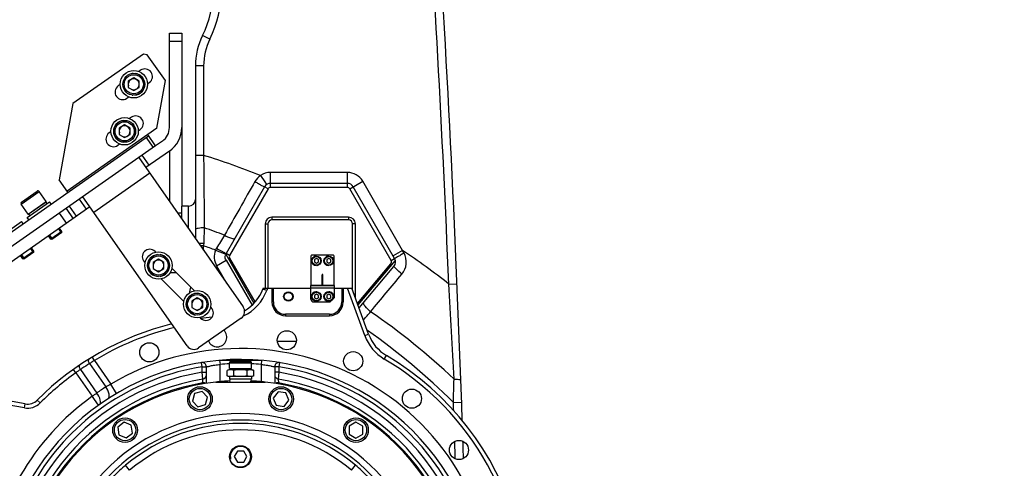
# Model space of a CAD drawing. Header units: millimetres. Extents: x 0 to 11890, y 0 to 8410.
# Tile 163 of 190: x 5989 to 6709, y 5723 to 6050. Entities that reach past the tile are written whole.
import ezdxf

# ---------------------------------------------------------------- set-up
doc = ezdxf.new("R2010")
doc.units = ezdxf.units.MM
doc.header["$LTSCALE"] = 653.95
doc.layers.get('0').update_dxf_attribs({"linetype": 'CONTINUOUS'})
for name, color, linetype in [('304103000052DXF_CONTINUOUS_LINE', 7, 'CONTINUOUS'), ('304103000060DXF_CONTINUOUS_LINE', 7, 'CONTINUOUS'), ('304103000068DXF_CONTINUOUS_LINE', 7, 'CONTINUOUS'), ('304105000295DXF_CONTINUOUS_LINE', 7, 'CONTINUOUS'), ('304105000296DXF_CONTINUOUS_LINE', 7, 'CONTINUOUS'), ('304105000298DXF_CONTINUOUS_LINE', 7, 'CONTINUOUS'), ('304105000305DXF_CONTINUOUS_LINE', 7, 'CONTINUOUS'), ('304105000315DXF_CONTINUOUS_LINE', 7, 'CONTINUOUS'), ('304301000003DXF_CONTINUOUS_LINE', 7, 'CONTINUOUS'), ('501023000020DXF_CONTINUOUS_LINE', 7, 'CONTINUOUS'), ('501023000162DXF_CONTINUOUS_LINE', 7, 'CONTINUOUS'), ('501023000166DXF_CONTINUOUS_LINE', 7, 'CONTINUOUS'), ('504001000014DXF_CONTINUOUS_LINE', 7, 'CONTINUOUS'), ('604006000001DXF_CONTINUOUS_LINE', 7, 'CONTINUOUS'), ('604006000005DXF_CONTINUOUS_LINE', 7, 'CONTINUOUS'), ('625001000002DXF_CONTINUOUS_LINE', 7, 'CONTINUOUS'), ('628001000035DXF_CONTINUOUS_LINE', 7, 'CONTINUOUS'), ('R180-1-YUNDONGFANWDXF_DIMENSION', 7, 'CONTINUOUS')]:
    doc.layers.add(name, color=color, linetype=linetype)
doc.styles.get("Standard").update_dxf_attribs({"font": 'txt', "width": 0.7})
doc.dimstyles.new('DIMSTYLE_1', dxfattribs={"dimtxt": 100, "dimasz": 60, "dimexe": 5, "dimexo": 0.2, "dimgap": 2.5, "dimtad": 1, "dimdsep": 46, "dimtxsty": 'Standard', "dimblk": '_FILLED', "dimblk1": '_FILLED', "dimblk2": '_FILLED', "dimcen": 0.09, "dimclrt": 5, "dimazin": 2, "dimtp": 0.01, "dimtm": 0.01, "dimtfac": 1, "dimtofl": 0, "dimtmove": 0, "dimatfit": 3, "dimldrblk": '_FILLED', "dimfxl": 0, "dimtolj": 1, "dimarcsym": 0})
doc.dimstyles.new('DIMSTYLE_2', dxfattribs={"dimtxt": 100, "dimasz": 60, "dimexe": 5, "dimexo": 0.2, "dimgap": 2.5, "dimtad": 1, "dimdec": 1, "dimdsep": 46, "dimtxsty": 'Standard', "dimblk": '_FILLED', "dimblk1": '_FILLED', "dimblk2": '_FILLED', "dimcen": 0.09, "dimclrt": 5, "dimazin": 2, "dimtp": 0.01, "dimtm": 0.01, "dimtfac": 1, "dimtdec": 1, "dimtofl": 0, "dimtmove": 0, "dimatfit": 3, "dimldrblk": '_FILLED', "dimfxl": 0, "dimtolj": 1, "dimarcsym": 0})
doc.dimstyles.new('DIMSTYLE_4', dxfattribs={"dimtxt": 100, "dimasz": 60, "dimexe": 5, "dimexo": 0.2, "dimgap": 2.5, "dimtad": 0, "dimtih": 1, "dimtoh": 1, "dimdec": 1, "dimdsep": 46, "dimtxsty": 'Standard', "dimblk": '_FILLED', "dimblk1": '_FILLED', "dimblk2": '_FILLED', "dimcen": 0.09, "dimclrt": 5, "dimazin": 2, "dimtp": 0.01, "dimtm": 0.01, "dimtfac": 1, "dimtdec": 1, "dimtofl": 0, "dimtmove": 0, "dimatfit": 3, "dimldrblk": '_FILLED', "dimfxl": 0, "dimtolj": 1, "dimarcsym": 0})

# ---------------------------------------------------------------- blocks, each defined once
blk = doc.blocks.new('_FILLED')
at = {"color": 0, "linetype": 'ByBlock'}
blk.add_solid([(0, 0), (-1, 0.167), (-1, -0.167)], dxfattribs=at)
blk = doc.blocks.new('*D2')
at = {"layer": 'R180-1-YUNDONGFANWDXF_DIMENSION', "color": 2, "linetype": 'Continuous'}
for p, q in [((6148.19, 6874.09), (4999.64, 6874.09)), ((5049.64, 6874.09), (5049.64, 6249.09)), ((5049.64, 5624.09), (5049.64, 6249.09)), ((6148.19, 5624.09), (4999.64, 5624.09))]:
    blk.add_line(p, q, dxfattribs=at)
at = {"layer": 'R180-1-YUNDONGFANWDXF_DIMENSION', "color": 2, "linetype": 'Continuous', "xscale": 60, "yscale": 60, "zscale": 60}
for p, rotation in [((5049.64, 6874.09), 90), ((5049.64, 5624.09), 270)]:
    blk.add_blockref('_FILLED', p, dxfattribs=dict(at, rotation=rotation))
blk = doc.blocks.new('*D3')
at = {"layer": 'R180-1-YUNDONGFANWDXF_DIMENSION', "color": 2, "linetype": 'Continuous'}
for p, q in [((7942.19, 7214.56), (4728.59, 7214.56)), ((4778.59, 7214.56), (4778.59, 6042.57)), ((4778.59, 4870.59), (4778.59, 6042.57)), ((5593.98, 4870.59), (4728.59, 4870.59))]:
    blk.add_line(p, q, dxfattribs=at)
at = {"layer": 'R180-1-YUNDONGFANWDXF_DIMENSION', "color": 2, "linetype": 'Continuous', "xscale": 60, "yscale": 60, "zscale": 60}
for p, rotation in [((4778.59, 7214.56), 90), ((4778.59, 4870.59), 270)]:
    blk.add_blockref('_FILLED', p, dxfattribs=dict(at, rotation=rotation))
blk = doc.blocks.new('*D16')
at = {"layer": 'R180-1-YUNDONGFANWDXF_DIMENSION', "color": 2, "linetype": 'Continuous'}
for p, q in [((6849.41, 6674.04), (6849.41, 4561.76)), ((6849.41, 4561.76), (6517.2, 4128.02)), ((6517.2, 4128.02), (6517.2, 3879.03))]:
    blk.add_line(p, q, dxfattribs=at)
blk = doc.blocks.new('*D23')
at = {"layer": 'R180-1-YUNDONGFANWDXF_DIMENSION', "color": 2, "linetype": 'Continuous'}
blk.add_line((7735.29, 7042.16), (9296.08, 7042.16), dxfattribs=at)

msp = doc.modelspace()

# ---------------------------------------------------------------- linework, layer by layer
at = {"layer": '304103000052DXF_CONTINUOUS_LINE', "color": 7, "linetype": 'Continuous'}
for p, q in [((6166.693, 5854.091), (6166.491, 5853.535)), ((6166.693, 5854.091), (6201.693, 5854.091)), ((6173.193, 5854.091), (6173.193, 5844.091)), ((6218.693, 5854.091), (6231.693, 5854.091)), ((6225.193, 5854.091), (6225.193, 5844.091)), ((6243.892, 5820.573), (6231.693, 5854.091)), ((6183.193, 5834.091), (6215.193, 5834.091)), ((6125.193, 5784.656), (6125.193, 5796.836)), ((6165.45, 5801.436), (6134.936, 5801.436)), ((6175.193, 5796.836), (6175.193, 5784.656)), ((5992.732, 5769.645), (5956.061, 5776.111))]:
    msp.add_line(p, q, dxfattribs=at)
at = {"layer": '304103000052DXF_CONTINUOUS_LINE', "color": 9, "linetype": 'Continuous'}
for p, q in [((6169.31, 5852.509), (6166.491, 5853.535)), ((6169.885, 5854.091), (6169.31, 5852.509)), ((6174.193, 5844.091), (6174.193, 5854.091)), ((6224.193, 5854.091), (6224.193, 5844.091)), ((6241.073, 5819.547), (6228.5, 5854.091)), ((6174.193, 5844.091), (6173.193, 5844.091)), ((6224.193, 5844.091), (6225.193, 5844.091)), ((6183.193, 5835.091), (6183.193, 5834.091)), ((6215.193, 5835.091), (6183.193, 5835.091)), ((6215.193, 5835.091), (6215.193, 5834.091)), ((6241.073, 5819.547), (6243.892, 5820.573)), ((6043.359, 5801.391), (6041.811, 5803.961)), ((6255.323, 5802.407), (6256.847, 5804.991)), ((6039.843, 5799.149), (6051.781, 5782.099)), ((6043.359, 5801.391), (6055.435, 5784.144)), ((6122.193, 5796.836), (6121.713, 5799.798)), ((6122.193, 5792.783), (6122.193, 5796.836)), ((6122.193, 5796.836), (6125.193, 5796.836)), ((6134.936, 5801.436), (6135.193, 5798.447)), ((6135.193, 5785.897), (6135.191, 5798.447)), ((6165.45, 5801.436), (6165.193, 5798.447)), ((6165.195, 5798.447), (6165.193, 5785.897)), ((6178.193, 5796.836), (6175.193, 5796.836)), ((6178.673, 5799.798), (6178.193, 5796.836)), ((6178.193, 5796.836), (6178.193, 5792.783)), ((6029.681, 5792.394), (6027.935, 5794.833)), ((6029.683, 5792.395), (6041.727, 5775.191)), ((6033.102, 5794.773), (6045.136, 5777.587)), ((6122.193, 5792.783), (6125.193, 5792.783)), ((6122.69, 5787.797), (6122.193, 5792.783)), ((6178.193, 5792.783), (6175.193, 5792.783)), ((6178.193, 5792.783), (6177.696, 5787.797)), ((6059.511, 5777.26), (6055.436, 5784.144)), ((6122.523, 5784.926), (6122.69, 5787.797)), ((6177.696, 5787.797), (6177.862, 5784.926)), ((6046.392, 5768.692), (6041.727, 5775.191)), ((5992.211, 5766.69), (5955.54, 5773.156)), ((5992.211, 5766.69), (5992.732, 5769.645)), ((6003.67, 5770.31), (6001.547, 5772.429))]:
    msp.add_line(p, q, dxfattribs=at)
at = {"layer": '304103000052DXF_CONTINUOUS_LINE', "color": 7, "linetype": 'Continuous'}
for centre, radius in [((6185.193, 5848.091), 3), ((6184.054, 5816.128), 7), ((6083.499, 5807.331), 7), ((6232.603, 5800.821), 7), ((6275.536, 5773.469), 7), ((6309.927, 5735.938), 7)]:
    msp.add_circle(centre, radius, dxfattribs=at)
at = {"layer": '304103000052DXF_CONTINUOUS_LINE', "color": 9, "linetype": 'Continuous'}
for centre, radius, start, end in [((6138.3, 5863.796), 33, 295.188906, 340), ((6183.193, 5844.091), 9, 180, 270), ((6215.193, 5844.091), 9, 270, 360), ((6150.193, 5624.091), 207, 103.506483, 121.071329), ((6272.083, 5830.834), 33, 200, 239.477595), ((6150.193, 5624.091), 186, 359.372768, 120.627231), ((6150.193, 5624.091), 175, 99.206896, 194.305446), ((6149.177, 5623.362), 207.014, 121.880215, 123.766955), ((6268.401, 5444.689), 421.759, 122.64103, 122.814261), ((6266.15, 5448.246), 417.549, 122.24684, 122.53977), ((6150.193, 5624.091), 175, 92.607239, 94.917814), ((6150.193, 5624.091), 175, 85.082174, 87.392766), ((6150.193, 5624.091), 175, 297.922712, 80.793104), ((6150.193, 5624.091), 207, 358.928671, 59.477595), ((6150.193, 5624.091), 171, 99.424201, 80.575797), ((6150.193, 5624.091), 207, 125.603489, 135.059373), ((6100.978, 5693.503), 121.912, 123.831935, 125.789166), ((6149.169, 5623.373), 207, 123.767018, 124.104818), ((6082.027, 5732.323), 58.245, 117.165033, 121.28498), ((6150.193, 5624.091), 186, 125.672319, 174.301626), ((6152.929, 5625.993), 186.011, 122.941176, 125.415504), ((5994.468, 5779.493), 13, 260, 315.059373)]:
    msp.add_arc(centre, radius, start, end, dxfattribs=at)
at = {"layer": '304103000052DXF_CONTINUOUS_LINE', "color": 7, "linetype": 'Continuous'}
for centre, radius, start, end in [((6138.3, 5863.796), 30, 299.704781, 340), ((6183.193, 5844.091), 10, 180, 270), ((6215.193, 5844.091), 10, 270, 360), ((6150.193, 5624.091), 210, 95.732098, 97.990916), ((6150.193, 5624.091), 210, 103.806645, 135.059373), ((6133.197, 5818.349), 7, 203.090489, 46.960439), ((6272.083, 5830.834), 30, 200, 239.477595), ((6150.193, 5624.091), 210, 333.919371, 59.477595), ((6150.193, 5624.091), 178, 297.922711, 194.305446), ((6122.193, 5796.836), 3, 0, 99.206896), ((6178.193, 5796.836), 3, 80.793104, 180), ((6122.193, 5790.755), 3, 279.536767, 360), ((6178.193, 5790.755), 3, 179.999651, 260.463175), ((6150.193, 5624.091), 166, 99.536767, 80.463233), ((6150.193, 5624.091), 163.198, 99.761436, 80.238565), ((6150.193, 5624.091), 162.5, 92.812162, 96.360687), ((6150.193, 5624.091), 162.5, 83.606865, 87.187838), ((5994.468, 5779.493), 10, 260, 315.059373)]:
    msp.add_arc(centre, radius, start, end, dxfattribs=at)
for points in [[(6181.693, 5848.091), (6181.693, 5849.738), (6183.534, 5851.587), (6185.181, 5851.591)], [(6185.204, 5844.591), (6183.552, 5844.587), (6181.693, 5846.438), (6181.693, 5848.091)], [(6185.181, 5851.591), (6186.834, 5851.594), (6188.693, 5849.743), (6188.693, 5848.091)], [(6188.693, 5848.091), (6188.693, 5846.444), (6186.851, 5844.595), (6185.204, 5844.591)], [(6177.862, 5784.926), (6177.219, 5785.036), (6176.488, 5784.896), (6175.943, 5784.538)]]:
    msp.add_open_spline(points, degree=3, dxfattribs=at)
at = {"layer": '304103000052DXF_CONTINUOUS_LINE', "color": 9, "linetype": 'Continuous'}
for points, knots in [([(6033.102, 5794.772), (6032.902, 5795.065), (6032.534, 5795.698), (6032.203, 5796.393), (6031.907, 5797.394), (6032.503, 5797.275), (6032.669, 5797.187)], [0, 0, 0, 0, 0.3252254, 0.638147, 0.826838, 1, 1, 1, 1]), ([(6039.843, 5799.149), (6039.651, 5799.451), (6039.299, 5800.105), (6038.989, 5800.819), (6038.717, 5801.844), (6039.316, 5801.703), (6039.48, 5801.607)], [0, 0, 0, 0, 0.3248051, 0.6384609, 0.827767, 1, 1, 1, 1]), ([(6041.557, 5800.248), (6041.449, 5800.179), (6041.235, 5800.043), (6041.022, 5799.906), (6040.916, 5799.838)], [0, 0, 0, 0, 0.502592, 1, 1, 1, 1]), ([(6125.193, 5796.836), (6125.139, 5797.092), (6126.846, 5796.82), (6128.248, 5797.641), (6131.649, 5797.935), (6133.915, 5798.304), (6135.191, 5798.446)], [0, 0, 0, 0, 0.0774852, 0.2960331, 0.6197954, 1, 1, 1, 1]), ([(6165.195, 5798.446), (6166.471, 5798.304), (6168.755, 5797.934), (6172.09, 5797.645), (6173.624, 5796.813), (6175.184, 5797.098), (6175.193, 5796.836)], [0, 0, 0, 0, 0.38021, 0.7039745, 0.9225208, 1, 1, 1, 1]), ([(6047.041, 5769.155), (6047.942, 5769.796), (6047.712, 5773.645), (6046.24, 5776.03), (6045.136, 5777.587)], [0, 0, 0, 0, 0.3666693, 1, 1, 1, 1]), ([(6053.401, 5773.474), (6054.342, 5774.084), (6054.244, 5778.009), (6052.845, 5780.48), (6051.781, 5782.1)], [0, 0, 0, 0, 0.3666185, 1, 1, 1, 1])]:
    msp.add_open_spline(points, degree=3, knots=knots, dxfattribs=at)
at = {"layer": '304103000052DXF_CONTINUOUS_LINE', "color": 7, "linetype": 'Continuous'}
for points, knots in [([(6124.002, 5784.837), (6123.853, 5784.918), (6123.436, 5785.033), (6123.022, 5784.9), (6122.8, 5784.799)], [0, 0, 0, 0, 0.4098482, 1, 1, 1, 1]), ([(6124.443, 5784.538), (6124.372, 5784.584), (6124.231, 5784.693), (6124.084, 5784.793), (6124.002, 5784.837)], [0, 0, 0, 0, 0.4774075, 1, 1, 1, 1])]:
    msp.add_open_spline(points, degree=3, knots=knots, dxfattribs=at)
at = {"layer": '304103000052DXF_CONTINUOUS_LINE', "color": 9, "linetype": 'Continuous'}
msp.add_open_spline([(6041.727, 5775.191), (6042.863, 5775.99), (6043.999, 5776.789), (6045.136, 5777.587)], degree=3, dxfattribs=at)
at = {"layer": '304103000060DXF_CONTINUOUS_LINE', "color": 7, "linetype": 'Continuous'}
msp.add_line((6132.193, 5785.591), (6168.193, 5785.591), dxfattribs=at)
at = {"layer": '304103000060DXF_CONTINUOUS_LINE', "color": 9, "linetype": 'Continuous'}
for p, q in [((6069.106, 5721.271), (6066.117, 5724.854)), ((6231.279, 5721.271), (6234.269, 5724.854))]:
    msp.add_line(p, q, dxfattribs=at)
at = {"layer": '304103000060DXF_CONTINUOUS_LINE', "color": 7, "linetype": 'Continuous'}
msp.add_circle((6150.193, 5731.091), 8, dxfattribs=at)
msp.add_arc((6150.193, 5624.091), 162.5, 96.35966, 83.64034, dxfattribs=at)
at = {"layer": '304103000060DXF_CONTINUOUS_LINE', "color": 9, "linetype": 'Continuous'}
for radius, start, end in [(138.434, 277.149617, 262.848348), (133.767, 277.395626, 262.602803), (131.233, 50.15866, 129.84134), (126.566, 50.158705, 129.84134)]:
    msp.add_arc((6150.193, 5624.091), radius, start, end, dxfattribs=at)
msp.add_open_spline([(6066.117, 5724.854), (6063.095, 5722.333), (6057.415, 5716.869), (6051.951, 5711.189), (6049.429, 5708.167)], degree=3, knots=[0, 0, 0, 0, 0.5000031, 1, 1, 1, 1], dxfattribs=at)
msp.add_open_spline([(6250.956, 5708.167), (6248.434, 5711.189), (6242.971, 5716.869), (6237.291, 5722.332), (6234.269, 5724.854)], degree=3, dxfattribs=at)
at = {"layer": '304103000068DXF_CONTINUOUS_LINE', "color": 9, "linetype": 'Continuous'}
for p, q in [((6127.769, 6036.122), (6122.393, 6038.787)), ((6123.193, 6016.584), (6117.193, 6016.584)), ((6123.193, 6016.584), (6123.193, 5951.207)), ((6123.193, 5951.206), (6117.193, 5951.206)), ((6164.763, 5936.53), (6167.947, 5931.854)), ((6172.08, 5927.784), (6172.08, 5938.784)), ((6228.306, 5938.784), (6172.08, 5938.784)), ((6228.306, 5927.784), (6228.306, 5938.784)), ((6170.347, 5926.784), (6142.234, 5878.091)), ((6170.347, 5926.784), (6167.749, 5928.284)), ((6167.947, 5931.854), (6169.266, 5929.917)), ((6228.306, 5927.784), (6172.08, 5927.784)), ((6230.038, 5926.784), (6239.564, 5932.284)), ((6260.317, 5874.339), (6230.038, 5926.784)), ((6268.735, 5881.76), (6239.564, 5932.284)), ((6112.193, 5897.67), (6112.193, 5914.091)), ((6173.193, 5906.091), (6173.193, 5904.091)), ((6229.193, 5906.091), (6173.193, 5906.091)), ((6229.193, 5906.091), (6229.193, 5904.091)), ((6168.193, 5901.091), (6168.193, 5854.091)), ((6168.193, 5901.091), (6170.193, 5901.091)), ((6234.193, 5901.091), (6232.193, 5901.091)), ((6234.193, 5847.222), (6234.193, 5901.091)), ((6123.186, 5885.139), (6120.952, 5885.16)), ((6131.915, 5881.966), (6139.331, 5878.966)), ((6142.234, 5878.091), (6139.636, 5879.591)), ((6142.234, 5876.091), (6141.368, 5875.591)), ((6142.234, 5876.091), (6160.688, 5844.128)), ((6260.317, 5874.339), (6262.915, 5875.839)), ((6268.735, 5881.76), (6261.806, 5877.76)), ((6269.821, 5879.805), (6268.735, 5881.76)), ((6132.708, 5870.591), (6139.636, 5874.591)), ((6132.708, 5870.591), (6140.012, 5857.94)), ((6235.732, 5842.992), (6260.117, 5872.053)), ((6260.117, 5872.053), (6260.883, 5871.411)), ((6302.533, 5857.208), (6308.528, 5857.46)), ((6177.126, 5815.397), (6190.886, 5815.397)), ((6305.881, 5770.743), (6311.877, 5770.955))]:
    msp.add_line(p, q, dxfattribs=at)
at = {"layer": '304103000068DXF_CONTINUOUS_LINE', "color": 7, "linetype": 'Continuous'}
for p, q in [((6117.193, 6016.584), (6117.193, 5890.529)), ((6167.749, 5928.284), (6139.636, 5879.591)), ((6228.306, 5930.784), (6172.08, 5930.784)), ((6262.915, 5875.839), (6232.636, 5928.284)), ((6107.193, 5904.81), (6107.193, 5914.091)), ((6112.193, 5914.091), (6107.193, 5914.091)), ((6170.193, 5901.091), (6170.193, 5854.091)), ((6229.193, 5904.091), (6173.193, 5904.091)), ((6232.193, 5852.717), (6232.193, 5901.091)), ((6139.368, 5879.055), (6160.003, 5843.314)), ((6139.636, 5874.591), (6158.597, 5841.749)), ((6236.127, 5841.907), (6263.455, 5874.475)), ((6236.917, 5839.737), (6262.416, 5870.125))]:
    msp.add_line(p, q, dxfattribs=at)
at = {"layer": '304103000068DXF_CONTINUOUS_LINE', "color": 9, "linetype": 'Continuous'}
for points in [[(6123.255, 5886.777), (6123.222, 5885.959), (6123.186, 5885.139)], [(6132.621, 5883.358), (6132.236, 5882.668), (6131.915, 5881.966)]]:
    msp.add_lwpolyline(points, dxfattribs=at)
for centre, radius, start, end in [((-6679.994, 5311.296), 12994, 2.407858, 5.3407848), ((6055.193, 6072.091), 81, 333.637167, 26.362833), ((6167.193, 6016.584), 44, 153.637167, 180), ((5958.964, 5419.787), 556.216, 68.284419, 72.826836), ((6172.08, 5925.784), 13, 90, 124.248081), ((6228.306, 5925.784), 13, 30, 90), ((6172.08, 5925.784), 2, 90, 150), ((6228.306, 5925.784), 2, 30, 90), ((6173.193, 5901.091), 5, 90, 180), ((6229.193, 5901.091), 5, 0, 90), ((5958.964, 5419.787), 506.026, 69.223956, 71.003208), ((6123.035, 5719.443), 167.334, 89.924446, 91.115028), ((5967.193, 5886.6), 156, 358.329949, 359.46363), ((5958.964, 5419.787), 493.479, 69.4837, 70.562115), ((6143.966, 5877.091), 13, 157.973819, 210), ((6143.966, 5877.091), 2, 150, 210), ((5958.964, 5419.787), 556.216, 51.852357, 56.15658), ((6258.585, 5873.339), 2, 320, 30), ((-11945.368, 4821.875), 18277.249, 3.0292267, 3.2473165), ((5958.964, 5419.787), 506.026, 46.647682, 55.536365), ((5958.964, 5419.787), 493.479, 45.331573, 54.862603), ((189.737, 5945.171), 6118.63, 358.3664073, 358.5256505), ((-6679.994, 5311.296), 12994, 1.9998477, 2.0263117), ((-6679.994, 5311.296), 12994, 1.8447798, 1.9001448)]:
    msp.add_arc(centre, radius, start, end, dxfattribs=at)
at = {"layer": '304103000068DXF_CONTINUOUS_LINE', "color": 7, "linetype": 'Continuous'}
for centre, radius, start, end in [((-6679.994, 5311.296), 13000, 1.9670697, 5.3407848), ((6055.193, 6072.091), 75, 333.637167, 26.362833), ((6167.193, 6016.584), 50, 153.637167, 180), ((6172.08, 5925.784), 5, 90, 149.997419), ((6228.306, 5925.784), 5, 30, 90), ((6112.193, 5919.091), 5, 270, 360), ((6173.193, 5901.091), 3, 90, 180), ((6229.193, 5901.091), 3, 0, 90), ((6143.966, 5877.091), 5, 150, 156.869898), ((6258.585, 5873.339), 5, 320, 30), ((5967.193, 5886.6), 150, 346.088701, 347.811599), ((-6679.994, 5311.296), 13000, 1.8448741, 1.8994878)]:
    msp.add_arc(centre, radius, start, end, dxfattribs=at)
at = {"layer": '304103000068DXF_CONTINUOUS_LINE', "color": 9, "linetype": 'Continuous'}
for points in [[(6123.193, 5951.207), (6123.342, 5933.556), (6123.504, 5915.905), (6123.683, 5898.254)], [(6164.763, 5936.53), (6163.13, 5935.374), (6161.729, 5933.814), (6160.739, 5932.075)], [(6160.739, 5932.075), (6153.306, 5919.023), (6145.879, 5905.968), (6138.459, 5892.909)], [(6123.683, 5898.254), (6123.543, 5894.428), (6123.4, 5890.603), (6123.255, 5886.777)], [(6138.459, 5892.909), (6136.515, 5889.724), (6134.569, 5886.541), (6132.621, 5883.358)], [(6245.315, 5836.999), (6252.945, 5846.17), (6260.577, 5855.338), (6268.212, 5864.505)], [(6240.106, 5830.978), (6241.843, 5832.984), (6243.579, 5834.991), (6245.315, 5836.999)]]:
    msp.add_open_spline(points, degree=3, dxfattribs=at)
for points, knots in [([(6160.739, 5932.075), (6161.62, 5931.567), (6163.221, 5930.705), (6165.473, 5929.271), (6166.713, 5928.98), (6167.647, 5928.108), (6167.749, 5928.284)], [0, 0, 0, 0, 0.382622, 0.7067172, 0.9232927, 1, 1, 1, 1]), ([(6123.683, 5898.254), (6122.16, 5898.284), (6120.405, 5898.113), (6117.193, 5897.564), (6117.193, 5896.83)], [0, 0, 0, 0, 0.674968, 1, 1, 1, 1]), ([(6138.459, 5892.909), (6140.051, 5892.011), (6142.018, 5891.114), (6145.663, 5890.03), (6146.1, 5890.786)], [0, 0, 0, 0, 0.6766315, 1, 1, 1, 1]), ([(6132.621, 5883.358), (6133.899, 5882.621), (6135.531, 5881.694), (6137.179, 5880.796), (6137.533, 5880.606)], [0, 0, 0, 0, 0.7859419, 1, 1, 1, 1]), ([(6137.533, 5880.606), (6137.812, 5880.456), (6138.504, 5880.175), (6139.175, 5879.501), (6139.628, 5879.586)], [0, 0, 0, 0, 0.4075413, 1, 1, 1, 1]), ([(6269.821, 5879.805), (6268.94, 5879.297), (6267.337, 5878.443), (6265.129, 5876.924), (6263.871, 5876.691), (6263.016, 5875.664), (6262.915, 5875.839)], [0, 0, 0, 0, 0.3830253, 0.7073789, 0.9239643, 1, 1, 1, 1]), ([(6268.212, 5864.505), (6269.929, 5866.567), (6272.228, 5871.801), (6271.124, 5877.46), (6269.821, 5879.805)], [0, 0, 0, 0, 0.5000474, 1, 1, 1, 1]), ([(6268.212, 5864.505), (6266.757, 5865.724), (6264.567, 5867.463), (6263.21, 5869.188), (6262.276, 5869.958), (6262.416, 5870.125)], [0, 0, 0, 0, 0.7025031, 0.9194115, 1, 1, 1, 1]), ([(6245.315, 5836.999), (6243.824, 5838.235), (6242.214, 5839.855), (6239.722, 5843.08), (6240.323, 5843.796)], [0, 0, 0, 0, 0.6744411, 1, 1, 1, 1]), ([(6306.342, 5787.743), (6307.526, 5787.747), (6308.804, 5787.587), (6311.285, 5787.385), (6311.304, 5786.867)], [0, 0, 0, 0, 0.6957354, 1, 1, 1, 1])]:
    msp.add_open_spline(points, degree=3, knots=knots, dxfattribs=at)
at = {"layer": '304103000068DXF_CONTINUOUS_LINE', "color": 7, "linetype": 'Continuous'}
msp.add_open_spline([(6139.636, 5874.591), (6139.126, 5875.474), (6138.389, 5877.115), (6139.446, 5878.228), (6139.766, 5878.433)], degree=3, knots=[0, 0, 0, 0, 0.7286707, 1, 1, 1, 1], dxfattribs=at)
at = {"layer": '304105000295DXF_CONTINUOUS_LINE', "color": 7, "linetype": 'Continuous'}
for p, q in [((6201.693, 5877.691), (6201.693, 5856.691)), ((6218.193, 5878.191), (6202.193, 5878.191)), ((6218.693, 5856.691), (6218.693, 5877.691)), ((6209.943, 5856.191), (6209.943, 5863.941)), ((6210.443, 5856.191), (6210.443, 5863.941)), ((6202.193, 5856.191), (6218.193, 5856.191))]:
    msp.add_line(p, q, dxfattribs=at)
for centre, radius, start, end in [((6202.193, 5877.691), 0.5, 90, 180), ((6218.193, 5877.691), 0.5, 0, 90), ((6210.193, 5863.941), 0.25, 0, 180), ((6202.193, 5856.691), 0.5, 180, 270), ((6218.193, 5856.691), 0.5, 270, 360)]:
    msp.add_arc(centre, radius, start, end, dxfattribs=at)
at = {"layer": '304105000296DXF_CONTINUOUS_LINE', "color": 7, "linetype": 'Continuous'}
for p, q in [((6201.693, 5846.091), (6201.693, 5856.091)), ((6218.693, 5856.091), (6201.693, 5856.091)), ((6218.693, 5856.091), (6218.693, 5847.091)), ((6215.693, 5844.091), (6218.693, 5847.091)), ((6203.693, 5844.091), (6215.693, 5844.091))]:
    msp.add_line(p, q, dxfattribs=at)
at = {"layer": '304105000296DXF_CONTINUOUS_LINE', "color": 9, "linetype": 'Continuous'}
msp.add_line((6218.693, 5854.091), (6201.693, 5854.091), dxfattribs=at)
at = {"layer": '304105000296DXF_CONTINUOUS_LINE', "color": 7, "linetype": 'Continuous'}
msp.add_arc((6203.693, 5846.091), 2, 180, 270, dxfattribs=at)
at = {"layer": '304105000298DXF_CONTINUOUS_LINE', "color": 7, "linetype": 'Continuous'}
msp.add_line((6107.193, 5909.091), (6104.196, 5909.091), dxfattribs=at)
at = {"layer": '304105000305DXF_CONTINUOUS_LINE', "color": 7, "linetype": 'Continuous'}
for p, q in [((6098.193, 5971.533), (6098.193, 6040.601)), ((6098.193, 6040.601), (6107.193, 6040.601)), ((6107.193, 6040.601), (6107.193, 5914.091)), ((6093.076, 5961.703), (6088.105, 5958.222)), ((6075.818, 5949.619), (6152.103, 5840.671)), ((6098.238, 5954.33), (6080.98, 5942.246)), ((6098.193, 5954.33), (6098.193, 5917.664)), ((6111.146, 5811.993), (6034.86, 5920.94)), ((6040.022, 5913.567), (5980.634, 5871.983)), ((6022.573, 5912.336), (6027.735, 5904.964)), ((6087.745, 5881.007), (6088.225, 5880.527)), ((6080.447, 5872.749), (6079.967, 5873.229)), ((6099.994, 5868.758), (6116.509, 5852.243)), ((6098.771, 5865.601), (6103.151, 5865.601)), ((6108.731, 5844.465), (6092.216, 5860.98)), ((6128.278, 5840.474), (6128.758, 5839.995)), ((6120.979, 5832.216), (6120.5, 5832.696)), ((6150.63, 5832.315), (6119.502, 5810.519))]:
    msp.add_line(p, q, dxfattribs=at)
at = {"layer": '304105000305DXF_CONTINUOUS_LINE', "color": 9, "linetype": 'Continuous'}
for p, q in [((6098.193, 6034.601), (6107.193, 6034.601)), ((6083.437, 5943.967), (6078.275, 5951.339)), ((6083.848, 5938.151), (6042.89, 5909.472)), ((6037.565, 5911.847), (6032.403, 5919.219)), ((6030.192, 5906.685), (6025.03, 5914.057)), ((6017.658, 5908.895), (6022.82, 5901.522))]:
    msp.add_line(p, q, dxfattribs=at)
at = {"layer": '304105000305DXF_CONTINUOUS_LINE', "color": 7, "linetype": 'Continuous'}
for centre, radius, start, end in [((6086.193, 5971.533), 12, 305, 360), ((6086.193, 5971.533), 21, 305, 360), ((6083.856, 5877.118), 5.5, 45, 225), ((6124.868, 5836.106), 5.5, 225, 45), ((6147.188, 5837.23), 6, 305, 35), ((6116.061, 5815.434), 6, 215, 305)]:
    msp.add_arc(centre, radius, start, end, dxfattribs=at)
at = {"layer": '304105000315DXF_CONTINUOUS_LINE', "color": 7, "linetype": 'Continuous'}
for p, q in [((6079.237, 6025.247), (6027.483, 5989.009)), ((6082.023, 6024.756), (6079.237, 6025.247)), ((6095.209, 6005.924), (6082.023, 6024.756)), ((6077.15, 6013.409), (6075.776, 6012.447)), ((6089.07, 5971.106), (6095.209, 6005.924)), ((6062.133, 6002.894), (6060.767, 6001.938)), ((6082.093, 6003.442), (6083.459, 6004.398)), ((6067.076, 5992.927), (6068.45, 5993.889)), ((6027.483, 5989.009), (6017.66, 5933.3)), ((6070.467, 5979.053), (6069.094, 5978.091)), ((6075.411, 5969.086), (6076.777, 5970.042)), ((6089.07, 5971.106), (6082.369, 5966.414)), ((5973.996, 5889.309), (6082.943, 5965.595)), ((6055.45, 5968.538), (6054.084, 5967.581)), ((6086.467, 5957.075), (6081.305, 5964.448)), ((6088.105, 5958.222), (6082.369, 5966.414)), ((6088.105, 5958.222), (5979.158, 5881.937)), ((6060.394, 5958.571), (6061.767, 5959.532)), ((6023.964, 5924.297), (6017.66, 5933.3))]:
    msp.add_line(p, q, dxfattribs=at)
at = {"layer": '304105000315DXF_CONTINUOUS_LINE', "color": 9, "linetype": 'Continuous'}
msp.add_line((6082.369, 5966.414), (6023.39, 5925.116), dxfattribs=at)
at = {"layer": '304105000315DXF_CONTINUOUS_LINE', "color": 7, "linetype": 'Continuous'}
for centre, start, end in [((6080.305, 6008.904), 305, 125), ((6063.922, 5997.432), 125, 305), ((6073.622, 5974.548), 305, 125), ((6057.239, 5963.076), 125, 305)]:
    msp.add_arc(centre, 5.5, start, end, dxfattribs=at)
at = {"layer": '304301000003DXF_CONTINUOUS_LINE', "color": 7, "linetype": 'Continuous'}
msp.add_arc((6150.193, 5624.091), 162, 84.694466, 87.518293, dxfattribs=at)
at = {"layer": '501023000020DXF_CONTINUOUS_LINE', "color": 7, "linetype": 'Continuous'}
for p, q in [((6205.693, 5875.923), (6204.193, 5875.057)), ((6207.193, 5875.057), (6205.693, 5875.923)), ((6214.693, 5875.923), (6213.193, 5875.057)), ((6216.193, 5875.057), (6214.693, 5875.923)), ((6204.193, 5875.057), (6204.193, 5873.325)), ((6204.193, 5873.325), (6205.693, 5872.459)), ((6205.693, 5872.459), (6207.193, 5873.325)), ((6207.193, 5873.325), (6207.193, 5875.057)), ((6213.193, 5875.057), (6213.193, 5873.325)), ((6213.193, 5873.325), (6214.693, 5872.459)), ((6214.693, 5872.459), (6216.193, 5873.325)), ((6216.193, 5873.325), (6216.193, 5875.057)), ((6205.693, 5849.823), (6204.193, 5848.957)), ((6204.193, 5848.957), (6204.193, 5847.225)), ((6204.193, 5847.225), (6205.693, 5846.359)), ((6207.193, 5848.957), (6205.693, 5849.823)), ((6205.693, 5846.359), (6207.193, 5847.225)), ((6207.193, 5847.225), (6207.193, 5848.957)), ((6214.693, 5849.823), (6213.193, 5848.957)), ((6213.193, 5848.957), (6213.193, 5847.225)), ((6213.193, 5847.225), (6214.693, 5846.359)), ((6216.193, 5848.957), (6214.693, 5849.823)), ((6214.693, 5846.359), (6216.193, 5847.225)), ((6216.193, 5847.225), (6216.193, 5848.957))]:
    msp.add_line(p, q, dxfattribs=at)
for centre in [(6205.693, 5874.191), (6214.693, 5874.191), (6205.693, 5848.091), (6214.693, 5848.091)]:
    msp.add_circle(centre, 3.5, dxfattribs=at)
at = {"layer": '501023000020DXF_CONTINUOUS_LINE', "color": 9, "linetype": 'Continuous'}
for centre in [(6205.693, 5874.191), (6214.693, 5874.191), (6205.693, 5848.091), (6214.693, 5848.091)]:
    msp.add_circle(centre, 3.1, dxfattribs=at)
at = {"layer": '501023000162DXF_CONTINUOUS_LINE', "color": 7, "linetype": 'Continuous'}
for p, q in [((6072.113, 6007.787), (6068.113, 6005.477)), ((6068.113, 6005.477), (6068.113, 6000.859)), ((6076.113, 6005.477), (6072.113, 6007.787)), ((6076.113, 6000.859), (6076.113, 6005.477)), ((6068.113, 6000.859), (6072.113, 5998.549)), ((6072.113, 5998.549), (6076.113, 6000.859)), ((6065.43, 5973.431), (6061.43, 5971.121)), ((6061.43, 5971.121), (6061.43, 5966.502)), ((6069.43, 5971.121), (6065.43, 5973.431)), ((6069.43, 5966.502), (6069.43, 5971.121)), ((6061.43, 5966.502), (6065.43, 5964.193)), ((6065.43, 5964.193), (6069.43, 5966.502)), ((5990.008, 5917.001), (6001.476, 5925.031)), ((6008.031, 5917.413), (6002.869, 5924.786)), ((5994.924, 5908.236), (5989.762, 5915.609)), ((5994.924, 5908.236), (6008.031, 5917.413)), ((6019.626, 5895.623), (6017.905, 5898.081)), ((6011.434, 5889.888), (6009.714, 5892.345)), ((6019.626, 5895.623), (6011.434, 5889.888)), ((6019.503, 5894.927), (6012.131, 5889.765)), ((6019.503, 5894.927), (6019.626, 5895.623)), ((5999.147, 5881.284), (5997.426, 5883.741)), ((6012.131, 5889.765), (6011.434, 5889.888)), ((5990.956, 5875.548), (5989.235, 5878.006)), ((5999.147, 5881.284), (5990.956, 5875.548)), ((5999.024, 5880.588), (5991.652, 5875.425)), ((5999.024, 5880.588), (5999.147, 5881.284)), ((5991.652, 5875.425), (5990.956, 5875.548)), ((6090.22, 5875.373), (6086.22, 5873.063)), ((6086.22, 5873.063), (6086.22, 5868.444)), ((6094.22, 5873.063), (6090.22, 5875.373)), ((6094.22, 5868.444), (6094.22, 5873.063)), ((6086.22, 5868.444), (6090.22, 5866.135)), ((6090.22, 5866.135), (6094.22, 5868.444)), ((6118.505, 5847.088), (6114.505, 5844.779)), ((6122.505, 5844.779), (6118.505, 5847.088)), ((6114.505, 5844.779), (6114.505, 5840.16)), ((6114.505, 5840.16), (6118.505, 5837.851)), ((6118.505, 5837.851), (6122.505, 5840.16)), ((6122.505, 5840.16), (6122.505, 5844.779))]:
    msp.add_line(p, q, dxfattribs=at)
at = {"layer": '501023000162DXF_CONTINUOUS_LINE', "color": 9, "linetype": 'Continuous'}
msp.add_line((5989.762, 5915.609), (6002.869, 5924.786), dxfattribs=at)
at = {"layer": '501023000162DXF_CONTINUOUS_LINE', "color": 2, "linetype": 'Continuous'}
for p, q in [((6017.086, 5897.507), (6019.094, 5894.64)), ((6010.533, 5892.919), (6012.54, 5890.052)), ((5996.607, 5883.168), (5998.615, 5880.301)), ((5990.054, 5878.579), (5992.062, 5875.712))]:
    msp.add_line(p, q, dxfattribs=at)
at = {"layer": '501023000162DXF_CONTINUOUS_LINE', "color": 7, "linetype": 'Continuous'}
for centre in [(6072.113, 6003.168), (6065.43, 5968.812), (6090.22, 5870.754), (6118.505, 5842.47)]:
    msp.add_circle(centre, 8, dxfattribs=at)
at = {"layer": '501023000162DXF_CONTINUOUS_LINE', "color": 9, "linetype": 'Continuous'}
for centre in [(6072.113, 6003.168), (6065.43, 5968.812), (6090.22, 5870.754), (6118.505, 5842.47)]:
    msp.add_circle(centre, 7, dxfattribs=at)
at = {"layer": '501023000162DXF_CONTINUOUS_LINE', "color": 2, "linetype": 'Continuous'}
for centre in [(6072.113, 6003.168), (6065.43, 5968.812), (6090.22, 5870.754), (6118.505, 5842.47)]:
    msp.add_arc(centre, 4, 255, 195, dxfattribs=at)
at = {"layer": '501023000162DXF_CONTINUOUS_LINE', "color": 7, "linetype": 'Continuous'}
for centre, start, end in [((6002.049, 5924.212), 35, 125), ((5990.581, 5916.182), 125, 215)]:
    msp.add_arc(centre, 1, start, end, dxfattribs=at)
at = {"layer": '501023000166DXF_CONTINUOUS_LINE', "color": 7, "linetype": 'Continuous'}
for p, q in [((6116.457, 5777.253), (6114.962, 5771.676)), ((6122.033, 5778.747), (6116.457, 5777.253)), ((6126.116, 5774.664), (6122.033, 5778.747)), ((6177.637, 5778.504), (6174.122, 5773.924)), ((6183.361, 5777.751), (6177.637, 5778.504)), ((6185.571, 5772.416), (6183.361, 5777.751)), ((6114.962, 5771.676), (6119.045, 5767.593)), ((6119.045, 5767.593), (6124.622, 5769.088)), ((6124.622, 5769.088), (6126.116, 5774.664)), ((6174.122, 5773.924), (6176.332, 5768.59)), ((6176.332, 5768.59), (6182.056, 5767.836)), ((6182.056, 5767.836), (6185.571, 5772.416)), ((6064.993, 5756.198), (6060.412, 5752.684)), ((6070.327, 5753.989), (6064.993, 5756.198)), ((6071.08, 5748.265), (6070.327, 5753.989)), ((6234.639, 5756.248), (6229.639, 5753.361)), ((6239.639, 5753.361), (6234.639, 5756.248)), ((6060.412, 5752.684), (6061.166, 5746.959)), ((6061.166, 5746.959), (6066.5, 5744.75)), ((6066.5, 5744.75), (6071.08, 5748.265)), ((6229.639, 5753.361), (6229.639, 5747.587)), ((6229.639, 5747.587), (6234.639, 5744.701)), ((6234.639, 5744.701), (6239.639, 5747.587)), ((6239.639, 5747.587), (6239.639, 5753.361))]:
    msp.add_line(p, q, dxfattribs=at)
for centre in [(6120.539, 5773.17), (6179.846, 5773.17), (6065.746, 5750.474), (6234.639, 5750.474)]:
    msp.add_circle(centre, 9, dxfattribs=at)
at = {"layer": '501023000166DXF_CONTINUOUS_LINE', "color": 9, "linetype": 'Continuous'}
for centre in [(6120.539, 5773.17), (6179.846, 5773.17), (6065.746, 5750.474), (6234.639, 5750.474)]:
    msp.add_circle(centre, 7.8, dxfattribs=at)
at = {"layer": '504001000014DXF_CONTINUOUS_LINE', "color": 7, "linetype": 'Continuous'}
for p, q in [((5994.146, 5905.86), (6010.529, 5917.332)), ((6011.677, 5915.694), (6010.529, 5917.332)), ((5995.294, 5904.222), (5994.146, 5905.86)), ((5973.668, 5891.521), (5990.051, 5902.992)), ((5991.198, 5901.354), (5990.051, 5902.992))]:
    msp.add_line(p, q, dxfattribs=at)
for centre in [(6072.113, 6003.168), (6065.43, 5968.812), (6090.22, 5870.754), (6118.505, 5842.47)]:
    msp.add_circle(centre, 10, dxfattribs=at)
at = {"layer": '604006000001DXF_CONTINUOUS_LINE', "color": 7, "linetype": 'Continuous'}
for centre, start, end in [((6205.693, 5874.191), 97.715437, 270), ((6205.693, 5874.191), 90, 95.344651), ((6214.693, 5874.191), 97.715437, 270), ((6214.693, 5874.191), 90, 95.344651), ((6205.693, 5874.191), 277.715437, 300.857143), ((6205.693, 5848.091), 97.715437, 259.714286), ((6205.693, 5848.091), 90, 95.344651), ((6205.693, 5848.091), 82.284563, 84.659979), ((6214.693, 5848.091), 90, 259.714286), ((6214.693, 5848.091), 69.428571, 84.659979), ((6214.693, 5848.091), 295.714286, 64.285714), ((6205.693, 5848.091), 262.284563, 264.659979), ((6214.693, 5848.091), 262.284563, 264.659979)]:
    msp.add_arc(centre, 3.5, start, end, dxfattribs=at)
at = {"layer": '604006000005DXF_CONTINUOUS_LINE', "color": 7, "linetype": 'Continuous'}
for p, q in [((5994.945, 5908.207), (6008.051, 5917.385)), ((6008.051, 5917.385), (6007.9, 5917.322)), ((6008.627, 5915.999), (6008.051, 5917.385)), ((5996.049, 5907.193), (5994.945, 5908.207)), ((5994.95, 5908.213), (5995.055, 5908.328))]:
    msp.add_line(p, q, dxfattribs=at)
for centre, start, end in [((6072.113, 6003.168), 95.381732, 98.229608), ((6072.113, 6003.168), 275.381732, 81.770392), ((6072.113, 6003.168), 261.770392, 264.623573), ((6065.43, 5968.812), 95.381732, 264.623573), ((6090.22, 5870.754), 95.381732, 270), ((6090.22, 5870.754), 278.229608, 81.770392), ((6118.505, 5842.47), 81.770392, 261.770392)]:
    msp.add_arc(centre, 8, start, end, dxfattribs=at)
at = {"layer": '625001000002DXF_CONTINUOUS_LINE', "color": 7, "linetype": 'Continuous'}
for p, q in [((6147.883, 5735.091), (6145.574, 5731.091)), ((6152.502, 5735.091), (6147.883, 5735.091)), ((6154.812, 5731.091), (6152.502, 5735.091)), ((6145.574, 5731.091), (6147.883, 5727.091)), ((6147.883, 5727.091), (6152.502, 5727.091)), ((6152.502, 5727.091), (6154.812, 5731.091))]:
    msp.add_line(p, q, dxfattribs=at)
msp.add_circle((6150.193, 5731.091), 7.831, dxfattribs=at)
at = {"layer": '625001000002DXF_CONTINUOUS_LINE', "color": 2, "linetype": 'Continuous'}
msp.add_arc((6150.193, 5731.091), 7.475, 255, 195, dxfattribs=at)
at = {"layer": '628001000035DXF_CONTINUOUS_LINE', "color": 7, "linetype": 'Continuous'}
for p, q in [((6142.193, 5795.591), (6142.193, 5799.591)), ((6143.193, 5800.591), (6157.193, 5800.591)), ((6158.193, 5795.591), (6158.193, 5799.591)), ((6141.878, 5794.591), (6140.378, 5794.091)), ((6140.378, 5790.091), (6140.378, 5794.091)), ((6140.378, 5790.091), (6141.878, 5789.591)), ((6158.508, 5794.591), (6141.878, 5794.591)), ((6158.508, 5789.591), (6141.878, 5789.591)), ((6142.193, 5795.591), (6158.193, 5795.591)), ((6142.193, 5789.591), (6142.193, 5787.591)), ((6143.194, 5794.608), (6143.193, 5794.591)), ((6145.285, 5790.091), (6145.285, 5794.091)), ((6155.1, 5790.091), (6155.1, 5794.091)), ((6157.193, 5794.591), (6157.192, 5794.608)), ((6158.193, 5789.591), (6158.193, 5787.591)), ((6158.508, 5794.591), (6160.008, 5794.091)), ((6160.008, 5790.091), (6158.508, 5789.591)), ((6160.008, 5790.091), (6160.008, 5794.091)), ((6158.193, 5787.591), (6142.193, 5787.591))]:
    msp.add_line(p, q, dxfattribs=at)
at = {"layer": '628001000035DXF_CONTINUOUS_LINE', "color": 9, "linetype": 'Continuous'}
msp.add_line((6142.193, 5799.591), (6158.193, 5799.591), dxfattribs=at)
at = {"layer": '628001000035DXF_CONTINUOUS_LINE', "color": 7, "linetype": 'Continuous'}
msp.add_circle((6150.193, 5795.091), 0.5, dxfattribs=at)
for centre, radius, start, end in [((6143.193, 5799.591), 1, 90, 180), ((6157.193, 5799.591), 1, 0, 90), ((6136.329, 5795.099), 6.882, 3.261361, 4.09723), ((6136.139, 5795.095), 7.072, 356.051997, 356.461079), ((6136.11, 5795.096), 7.101, 356.461656, 356.744494), ((6136.206, 5795.091), 7.004, 2.889577, 3.27281), ((6136.207, 5795.091), 7.004, 356.745013, 357.110282), ((6136.15, 5795.088), 7.06, 2.450068, 2.889086), ((6136.153, 5795.093), 7.058, 357.110782, 357.510805), ((6136.214, 5795.09), 6.997, 2.040886, 2.451271), ((6136.206, 5795.091), 7.005, 357.509476, 357.958903), ((6136.189, 5795.09), 7.021, 1.40938, 2.039147), ((6136.19, 5795.092), 7.02, 357.960786, 358.578951), ((6136.266, 5795.09), 6.945, 358.577151, 358.947716), ((6136.27, 5795.092), 6.941, 1.052222, 1.411105), ((6136.218, 5795.091), 6.992, 358.94792, 1.052083), ((6164.167, 5795.091), 6.993, 178.947952, 181.052105), ((6164.118, 5795.092), 6.943, 178.577114, 178.947772), ((6164.117, 5795.09), 6.942, 181.052261, 181.411081), ((6164.196, 5795.09), 7.021, 177.960872, 178.578893), ((6164.195, 5795.092), 7.021, 181.40934, 182.039207), ((6164.178, 5795.09), 7.003, 177.509392, 177.959007), ((6164.173, 5795.091), 6.998, 182.040959, 182.451207), ((6164.234, 5795.088), 7.059, 177.11093, 177.510712), ((6164.234, 5795.094), 7.059, 182.449994, 182.88922), ((6164.178, 5795.091), 7.004, 176.744934, 177.11046), ((6164.18, 5795.091), 7.005, 182.889739, 183.272742), ((6164.272, 5795.085), 7.097, 176.46082, 176.744413), ((6164.281, 5795.097), 7.107, 183.273205, 183.538048), ((6164.25, 5795.087), 7.075, 176.051655, 176.46029), ((6164.247, 5795.095), 7.072, 183.538697, 183.948106), ((6143.193, 5786.591), 1, 90, 270), ((6157.193, 5786.591), 1, 270, 90)]:
    msp.add_arc(centre, radius, start, end, dxfattribs=at)
for points in [[(6145.285, 5794.091), (6144.497, 5794.353), (6142.832, 5794.705), (6141.166, 5794.353), (6140.378, 5794.091)], [(6145.285, 5790.091), (6144.497, 5789.828), (6142.832, 5789.477), (6141.166, 5789.828), (6140.378, 5790.091)], [(6155.1, 5794.091), (6153.48, 5794.361), (6150.193, 5794.697), (6146.905, 5794.361), (6145.285, 5794.091)], [(6155.1, 5790.091), (6153.48, 5789.821), (6150.193, 5789.484), (6146.905, 5789.821), (6145.285, 5790.091)], [(6160.008, 5794.091), (6159.22, 5794.353), (6157.554, 5794.705), (6155.888, 5794.353), (6155.1, 5794.091)], [(6160.008, 5790.091), (6159.22, 5789.828), (6157.554, 5789.477), (6155.888, 5789.828), (6155.1, 5790.091)]]:
    msp.add_open_spline(points, degree=3, knots=[0, 0, 0, 0, 0.5, 1, 1, 1, 1], dxfattribs=at)

# ---------------------------------------------------------------- dimensions: what is measured, and where the dimension line sits
at = {"layer": 'R180-1-YUNDONGFANWDXF_DIMENSION', "color": 2, "linetype": 'Continuous'}
for base, p1, p2, dimstyle, picture, middle in [((4778.591, 7214.559), (5594.177, 4870.591), (7942.393, 7214.559), 'DIMSTYLE_2', '*D3', (4778.591, 5902.575)), ((5049.637, 6874.091), (6148.393, 5624.091), (6148.393, 6874.091), 'DIMSTYLE_1', '*D2', (5049.637, 6109.091))]:
    dim = msp.add_linear_dim(base=base, p1=p1, p2=p2, angle=90, dimstyle=dimstyle, dxfattribs=at)
    dim.commit()
    dim.dimension.update_dxf_attribs({"geometry": picture, "text_midpoint": middle, "dimtype": 160})
for feature_location, offset, dtype, origin, override, picture, middle in [((7735.292, 7042.157), (1560.787, 0), 0, (6219.335, 4870.591), {"dimgap": 24.999939, "dimtad": 1, "dimtih": 0, "dimtoh": 0}, '*D23', (9346.079, 7067.157)), ((6849.408, 6674.04), (-332.211, -2795.01), 1, (5880.193, 4637.224), {"dimgap": 25.000123, "dimtad": 1, "dimtih": 0, "dimtoh": 0}, '*D16', (6492.197, 3479.03))]:
    dim = msp.add_ordinate_dim(feature_location=feature_location, offset=offset, dtype=dtype, origin=origin, dimstyle='DIMSTYLE_4', override=override, dxfattribs=at)
    dim.commit()
    dim.dimension.update_dxf_attribs({"geometry": picture, "text_midpoint": middle})

doc.saveas('drawing.dxf')
